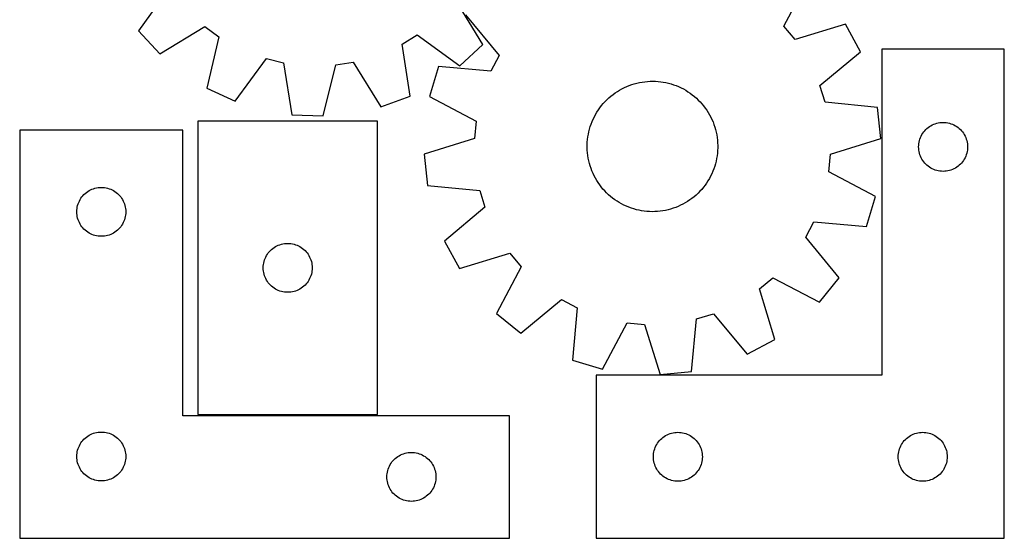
# Model space of a CAD drawing. Header units: millimetres. Extents: x 7 to 1243, y 7 to 1486.
# Tile 7 of 24: x 882 to 1243, y 7 to 197. Entities that reach past the tile are written whole.
import ezdxf

# ---------------------------------------------------------------- set-up
doc = ezdxf.new("R2010")
doc.units = ezdxf.units.MM
doc.layers.add('CUT', color=7, linetype='CONTINUOUS', true_color=0x000000)

msp = doc.modelspace()

# ---------------------------------------------------------------- linework, layer by layer
at = {"layer": 'CUT'}
for p, q in [((1162.455145, 194.925451), (1171.445931, 212.089606)), ((936.518744, 208.948375), (925.176587, 193.238573)), ((1051.747555, 188.207845), (1041.68802, 204.768285)), ((1045.447468, 199.054826), (1057.76157, 184.094703)), ((1185.092297, 195.626973), (1166.558542, 189.975217)), ((1190.580349, 185.479719), (1185.092297, 195.626973)), ((925.176587, 193.238573), (933.003554, 184.763666)), ((933.003554, 184.763666), (949.563994, 194.8232)), ((949.563994, 194.8232), (954.764113, 191.041473)), ((1166.558542, 189.975217), (1162.455145, 194.925451)), ((954.764113, 191.041473), (950.297207, 172.187053)), ((1022.078986, 188.365956), (1027.562846, 191.723034)), ((1025.035378, 169.216487), (1022.078986, 188.365956)), ((1027.562846, 191.723034), (1043.272648, 180.380877)), ((1043.272648, 180.380877), (1051.747555, 188.207845)), ((1175.705509, 173.062733), (1190.580349, 185.479719)), ((1243.461198, 186.526431), (1198.461198, 186.526431)), ((1198.461198, 186.526431), (1198.461198, 66.526431)), ((1243.461198, 6.526431), (1243.461198, 186.526431)), ((960.771588, 167.352511), (972.221823, 182.983715)), ((972.221823, 182.983715), (978.47331, 181.479854)), ((978.47331, 181.479854), (981.561701, 162.35123)), ((997.685702, 180.716232), (1004.036825, 181.719186)), ((1004.036825, 181.719186), (1014.210334, 165.228518)), ((1057.76157, 184.094703), (1054.758452, 178.409286)), ((993.088867, 161.893067), (997.685702, 180.716232)), ((1035.460216, 180.147251), (1032.165663, 169.09142)), ((1054.758452, 178.409286), (1035.460216, 180.147251)), ((1107.440897, 173.737588), (1108.386658, 173.991027)), ((1108.386658, 173.991027), (1109.341969, 174.205679)), ((1109.341969, 174.205679), (1110.305241, 174.381186)), ((1110.305241, 174.381186), (1111.274869, 174.517257)), ((1111.274869, 174.517257), (1112.249241, 174.613665)), ((1112.249241, 174.613665), (1113.226735, 174.67025)), ((1113.226735, 174.67025), (1114.205722, 174.686917)), ((1114.205722, 174.686917), (1115.184576, 174.663638)), ((1115.184576, 174.663638), (1116.161664, 174.600453)), ((1116.161664, 174.600453), (1117.135363, 174.497466)), ((1117.135363, 174.497466), (1118.104051, 174.354849)), ((1118.104051, 174.354849), (1119.066115, 174.17284)), ((1119.066115, 174.17284), (1120.019955, 173.95174)), ((1120.019955, 173.95174), (1120.963982, 173.691919)), ((950.297207, 172.187053), (960.771588, 167.352511)), ((1099.611256, 169.801465), (1100.402984, 170.37754)), ((1100.402984, 170.37754), (1101.217551, 170.920842)), ((1101.217551, 170.920842), (1102.053599, 171.430466)), ((1102.053599, 171.430466), (1102.90974, 171.905566)), ((1102.90974, 171.905566), (1103.784546, 172.345349)), ((1103.784546, 172.345349), (1104.676562, 172.749084)), ((1104.676562, 172.749084), (1105.584304, 173.116099)), ((1105.584304, 173.116099), (1106.50626, 173.445783)), ((1106.50626, 173.445783), (1107.440897, 173.737588)), ((1120.963982, 173.691919), (1121.896626, 173.393809)), ((1121.896626, 173.393809), (1122.816335, 173.057905)), ((1122.816335, 173.057905), (1123.721577, 172.684768)), ((1123.721577, 172.684768), (1124.610846, 172.275017)), ((1124.610846, 172.275017), (1125.482662, 171.829335)), ((1125.482662, 171.829335), (1126.335574, 171.348464)), ((1126.335574, 171.348464), (1127.168162, 170.833205)), ((1127.168162, 170.833205), (1127.97904, 170.284413)), ((1127.97904, 170.284413), (1128.766859, 169.703004)), ((1177.602181, 166.91901), (1175.705509, 173.062733)), ((1014.210334, 165.228518), (1025.035378, 169.216487)), ((1032.165663, 169.09142), (1049.267402, 159.982471)), ((1096.039863, 166.464874), (1096.698468, 167.189398)), ((1096.698468, 167.189398), (1097.386077, 167.886455)), ((1097.386077, 167.886455), (1098.101547, 168.554885)), ((1098.101547, 168.554885), (1098.843685, 169.193576)), ((1098.843685, 169.193576), (1099.611256, 169.801465)), ((1128.766859, 169.703004), (1129.530308, 169.089945)), ((1129.530308, 169.089945), (1130.268115, 168.446256)), ((1130.268115, 168.446256), (1130.979053, 167.773009)), ((1130.979053, 167.773009), (1131.661939, 167.071324)), ((1131.661939, 167.071324), (1132.315636, 166.342368)), ((1196.887971, 165.047991), (1177.602181, 166.91901)), ((1093.218477, 162.473951), (1093.716646, 163.316876)), ((1093.716646, 163.316876), (1094.248782, 164.13878)), ((1094.248782, 164.13878), (1094.814, 164.938295)), ((1094.814, 164.938295), (1095.411358, 165.71409)), ((1095.411358, 165.71409), (1096.039863, 166.464874)), ((1132.315636, 166.342368), (1132.939055, 165.587356)), ((1132.939055, 165.587356), (1133.53116, 164.807544)), ((1133.53116, 164.807544), (1134.090965, 164.00423)), ((1134.090965, 164.00423), (1134.617538, 163.178751)), ((1134.617538, 163.178751), (1135.110002, 162.33248)), ((1198.075084, 153.572965), (1196.887971, 165.047991)), ((947.02285, 160.030091), (947.02285, 52.030091)), ((1013.02285, 160.030091), (947.02285, 160.030091)), ((981.561701, 162.35123), (993.088867, 161.893067)), ((1013.02285, 52.030091), (1013.02285, 160.030091)), ((1049.267402, 159.982471), (1048.668597, 153.580587)), ((1091.581179, 158.920574), (1091.935773, 159.83324)), ((1091.935773, 159.83324), (1092.327299, 160.730682)), ((1092.327299, 160.730682), (1092.755104, 161.611408)), ((1092.755104, 161.611408), (1093.218477, 162.473951)), ((1135.110002, 162.33248), (1135.567539, 161.466827)), ((1135.567539, 161.466827), (1135.989386, 160.583232)), ((1135.989386, 160.583232), (1136.374841, 159.683166)), ((1136.374841, 159.683166), (1136.723263, 158.768126)), ((1218.631826, 159.219764), (1219.205385, 159.353499)), ((1219.205385, 159.353499), (1219.786462, 159.449435)), ((1219.786462, 159.449435), (1220.372569, 159.507162)), ((1220.372569, 159.507162), (1220.961198, 159.526431)), ((1220.961198, 159.526431), (1221.549826, 159.507162)), ((1221.549826, 159.507162), (1222.135933, 159.449435)), ((1222.135933, 159.449435), (1222.71701, 159.353499)), ((1222.71701, 159.353499), (1223.290569, 159.219764)), ((941.501584, 156.629214), (881.501584, 156.629214)), ((881.501584, 156.629214), (881.501584, 6.629214)), ((941.501584, 51.629214), (941.501584, 156.629214)), ((1090.542975, 155.148391), (1090.744572, 156.106543)), ((1090.744572, 156.106543), (1090.985082, 157.055674)), ((1090.985082, 157.055674), (1091.264106, 157.994205)), ((1091.264106, 157.994205), (1091.581179, 158.920574)), ((1136.723263, 158.768126), (1137.034072, 157.839636)), ((1137.034072, 157.839636), (1137.306751, 156.899242)), ((1137.306751, 156.899242), (1137.540845, 155.948508)), ((1137.540845, 155.948508), (1137.735965, 154.989017)), ((1213.477971, 155.526563), (1213.821017, 156.005284)), ((1213.821017, 156.005284), (1214.194639, 156.460544)), ((1214.194639, 156.460544), (1214.597237, 156.890392)), ((1214.597237, 156.890392), (1215.027085, 157.29299)), ((1215.027085, 157.29299), (1215.482345, 157.666611)), ((1215.482345, 157.666611), (1215.961065, 158.009658)), ((1215.961065, 158.009658), (1216.461198, 158.32066)), ((1216.461198, 158.32066), (1216.980599, 158.598286)), ((1216.980599, 158.598286), (1217.517047, 158.841347)), ((1217.517047, 158.841347), (1218.068242, 159.048803)), ((1218.068242, 159.048803), (1218.631826, 159.219764)), ((1223.290569, 159.219764), (1223.854153, 159.048803)), ((1223.854153, 159.048803), (1224.405348, 158.841347)), ((1224.405348, 158.841347), (1224.941796, 158.598286)), ((1224.941796, 158.598286), (1225.461198, 158.32066)), ((1225.461198, 158.32066), (1225.96133, 158.009658)), ((1225.96133, 158.009658), (1226.44005, 157.666611)), ((1226.44005, 157.666611), (1226.89531, 157.29299)), ((1226.89531, 157.29299), (1227.325159, 156.890392)), ((1227.325159, 156.890392), (1227.727756, 156.460544)), ((1227.727756, 156.460544), (1228.101378, 156.005284)), ((1228.101378, 156.005284), (1228.444424, 155.526563)), ((1048.668597, 153.580587), (1030.174262, 147.801142)), ((1090.131457, 151.257648), (1090.174698, 152.235823)), ((1090.174698, 152.235823), (1090.257801, 153.211419)), ((1090.257801, 153.211419), (1090.380629, 154.182815)), ((1090.380629, 154.182815), (1090.542975, 155.148391)), ((1137.735965, 154.989017), (1137.891787, 154.022366)), ((1137.891787, 154.022366), (1138.00805, 153.050163)), ((1138.00805, 153.050163), (1138.084563, 152.074027)), ((1138.084563, 152.074027), (1138.121196, 151.095583)), ((1179.580749, 147.79352), (1198.075084, 153.572965)), ((1212.038194, 151.701167), (1212.13413, 152.282244)), ((1212.13413, 152.282244), (1212.267865, 152.855803)), ((1212.267865, 152.855803), (1212.438826, 153.419387)), ((1212.438826, 153.419387), (1212.646282, 153.970582)), ((1212.646282, 153.970582), (1212.889343, 154.50703)), ((1212.889343, 154.50703), (1213.166969, 155.026431)), ((1213.166969, 155.026431), (1213.477971, 155.526563)), ((1228.444424, 155.526563), (1228.755426, 155.026431)), ((1228.755426, 155.026431), (1229.033052, 154.50703)), ((1229.033052, 154.50703), (1229.276113, 153.970582)), ((1229.276113, 153.970582), (1229.483569, 153.419387)), ((1229.483569, 153.419387), (1229.65453, 152.855803)), ((1229.65453, 152.855803), (1229.788265, 152.282244)), ((1229.788265, 152.282244), (1229.884201, 151.701167)), ((1090.12815, 150.278524), (1090.131457, 151.257648)), ((1090.164784, 149.30008), (1090.12815, 150.278524)), ((1090.241296, 148.323944), (1090.164784, 149.30008)), ((1138.074648, 149.138284), (1137.991545, 148.162688)), ((1138.117889, 150.116459), (1138.074648, 149.138284)), ((1138.121196, 151.095583), (1138.117889, 150.116459)), ((1211.961198, 150.526431), (1211.980467, 151.11506)), ((1211.980467, 149.937803), (1211.961198, 150.526431)), ((1211.980467, 151.11506), (1212.038194, 151.701167)), ((1212.038194, 149.351696), (1211.980467, 149.937803)), ((1212.13413, 148.770619), (1212.038194, 149.351696)), ((1212.267865, 148.19706), (1212.13413, 148.770619)), ((1229.788265, 148.770619), (1229.65453, 148.19706)), ((1229.884201, 149.351696), (1229.788265, 148.770619)), ((1229.884201, 151.701167), (1229.941928, 151.11506)), ((1229.941928, 149.937803), (1229.884201, 149.351696)), ((1229.941928, 151.11506), (1229.961198, 150.526431)), ((1229.961198, 150.526431), (1229.941928, 149.937803)), ((1030.174262, 147.801142), (1031.361375, 136.326116)), ((1090.357559, 147.351741), (1090.241296, 148.323944)), ((1090.513381, 146.38509), (1090.357559, 147.351741)), ((1090.708501, 145.425599), (1090.513381, 146.38509)), ((1090.942596, 144.474865), (1090.708501, 145.425599)), ((1137.504774, 145.267564), (1137.264264, 144.318433)), ((1137.706371, 146.225716), (1137.504774, 145.267564)), ((1137.868718, 147.191292), (1137.706371, 146.225716)), ((1137.991545, 148.162688), (1137.868718, 147.191292)), ((1178.981944, 141.391636), (1179.580749, 147.79352)), ((1212.438826, 147.633476), (1212.267865, 148.19706)), ((1212.646282, 147.082281), (1212.438826, 147.633476)), ((1212.889343, 146.545833), (1212.646282, 147.082281)), ((1213.166969, 146.026431), (1212.889343, 146.545833)), ((1213.477971, 145.526299), (1213.166969, 146.026431)), ((1213.821017, 145.047579), (1213.477971, 145.526299)), ((1214.194639, 144.592319), (1213.821017, 145.047579)), ((1228.101378, 145.047579), (1227.727756, 144.592319)), ((1228.444424, 145.526299), (1228.101378, 145.047579)), ((1228.755426, 146.026431), (1228.444424, 145.526299)), ((1229.033052, 146.545833), (1228.755426, 146.026431)), ((1229.276113, 147.082281), (1229.033052, 146.545833)), ((1229.483569, 147.633476), (1229.276113, 147.082281)), ((1229.65453, 148.19706), (1229.483569, 147.633476)), ((1091.215274, 143.53447), (1090.942596, 144.474865)), ((1091.526083, 142.605981), (1091.215274, 143.53447)), ((1091.874505, 141.690941), (1091.526083, 142.605981)), ((1092.259961, 140.790875), (1091.874505, 141.690941)), ((1136.313573, 141.540867), (1135.922047, 140.643425)), ((1136.668167, 142.453533), (1136.313573, 141.540867)), ((1136.98524, 143.379902), (1136.668167, 142.453533)), ((1137.264264, 144.318433), (1136.98524, 143.379902)), ((1196.083683, 132.282687), (1178.981944, 141.391636)), ((1214.597237, 144.16247), (1214.194639, 144.592319)), ((1215.027085, 143.759873), (1214.597237, 144.16247)), ((1215.482345, 143.386251), (1215.027085, 143.759873)), ((1215.961065, 143.043205), (1215.482345, 143.386251)), ((1216.461198, 142.732203), (1215.961065, 143.043205)), ((1216.980599, 142.454577), (1216.461198, 142.732203)), ((1217.517047, 142.211516), (1216.980599, 142.454577)), ((1218.068242, 142.00406), (1217.517047, 142.211516)), ((1218.631826, 141.833099), (1218.068242, 142.00406)), ((1219.205385, 141.699364), (1218.631826, 141.833099)), ((1219.786462, 141.603428), (1219.205385, 141.699364)), ((1220.372569, 141.545701), (1219.786462, 141.603428)), ((1220.961198, 141.526431), (1220.372569, 141.545701)), ((1221.549826, 141.545701), (1220.961198, 141.526431)), ((1222.135933, 141.603428), (1221.549826, 141.545701)), ((1222.71701, 141.699364), (1222.135933, 141.603428)), ((1223.290569, 141.833099), (1222.71701, 141.699364)), ((1223.854153, 142.00406), (1223.290569, 141.833099)), ((1224.405348, 142.211516), (1223.854153, 142.00406)), ((1224.941796, 142.454577), (1224.405348, 142.211516)), ((1225.461198, 142.732203), (1224.941796, 142.454577)), ((1225.96133, 143.043205), (1225.461198, 142.732203)), ((1226.44005, 143.386251), (1225.96133, 143.043205)), ((1226.89531, 143.759873), (1226.44005, 143.386251)), ((1227.325159, 144.16247), (1226.89531, 143.759873)), ((1227.727756, 144.592319), (1227.325159, 144.16247)), ((1092.681808, 139.90728), (1092.259961, 140.790875)), ((1093.139344, 139.041627), (1092.681808, 139.90728)), ((1093.631809, 138.195356), (1093.139344, 139.041627)), ((1094.158381, 137.369877), (1093.631809, 138.195356)), ((1134.5327, 138.057231), (1134.000564, 137.235327)), ((1135.030869, 138.900156), (1134.5327, 138.057231)), ((1135.494242, 139.762699), (1135.030869, 138.900156)), ((1135.922047, 140.643425), (1135.494242, 139.762699)), ((906.022732, 133.769394), (906.501452, 134.11244)), ((906.501452, 134.11244), (907.001584, 134.423442)), ((907.001584, 134.423442), (907.520986, 134.701069)), ((907.520986, 134.701069), (908.057434, 134.94413)), ((908.057434, 134.94413), (908.608629, 135.151585)), ((908.608629, 135.151585), (909.172213, 135.322546)), ((909.172213, 135.322546), (909.745771, 135.456281)), ((909.745771, 135.456281), (910.326849, 135.552218)), ((910.326849, 135.552218), (910.912956, 135.609944)), ((910.912956, 135.609944), (911.501584, 135.629214)), ((911.501584, 135.629214), (912.090213, 135.609944)), ((912.090213, 135.609944), (912.67632, 135.552218)), ((912.67632, 135.552218), (913.257397, 135.456281)), ((913.257397, 135.456281), (913.830956, 135.322546)), ((913.830956, 135.322546), (914.39454, 135.151585)), ((914.39454, 135.151585), (914.945735, 134.94413)), ((914.945735, 134.94413), (915.482183, 134.701069)), ((915.482183, 134.701069), (916.001584, 134.423442)), ((916.001584, 134.423442), (916.501716, 134.11244)), ((916.501716, 134.11244), (916.980437, 133.769394)), ((1031.361375, 136.326116), (1050.647165, 134.455097)), ((1050.647165, 134.455097), (1052.543837, 128.311374)), ((1094.718186, 136.566563), (1094.158381, 137.369877)), ((1095.310291, 135.78675), (1094.718186, 136.566563)), ((1095.933711, 135.031738), (1095.310291, 135.78675)), ((1096.587407, 134.302783), (1095.933711, 135.031738)), ((1097.270293, 133.601098), (1096.587407, 134.302783)), ((1131.550878, 134.184709), (1130.863269, 133.487652)), ((1132.209483, 134.909232), (1131.550878, 134.184709)), ((1132.837988, 135.660017), (1132.209483, 134.909232)), ((1133.435347, 136.435812), (1132.837988, 135.660017)), ((1134.000564, 137.235327), (1133.435347, 136.435812)), ((903.186669, 130.073365), (903.42973, 130.609812)), ((903.42973, 130.609812), (903.707356, 131.129214)), ((903.707356, 131.129214), (904.018358, 131.629346)), ((904.018358, 131.629346), (904.361404, 132.108067)), ((904.361404, 132.108067), (904.735026, 132.563326)), ((904.735026, 132.563326), (905.137623, 132.993175)), ((905.137623, 132.993175), (905.567472, 133.395772)), ((905.567472, 133.395772), (906.022732, 133.769394)), ((916.980437, 133.769394), (917.435697, 133.395772)), ((917.435697, 133.395772), (917.865545, 132.993175)), ((917.865545, 132.993175), (918.268143, 132.563326)), ((918.268143, 132.563326), (918.641764, 132.108067)), ((918.641764, 132.108067), (918.984811, 131.629346)), ((918.984811, 131.629346), (919.295813, 131.129214)), ((919.295813, 131.129214), (919.573439, 130.609812)), ((919.573439, 130.609812), (919.8165, 130.073365)), ((1097.981231, 132.927851), (1097.270293, 133.601098)), ((1098.719039, 132.284162), (1097.981231, 132.927851)), ((1099.482487, 131.671102), (1098.719039, 132.284162)), ((1100.270306, 131.089694), (1099.482487, 131.671102)), ((1101.081184, 130.540902), (1100.270306, 131.089694)), ((1101.913772, 130.025643), (1101.081184, 130.540902)), ((1127.031796, 130.453265), (1126.195747, 129.943641)), ((1127.846362, 130.996567), (1127.031796, 130.453265)), ((1128.63809, 131.572642), (1127.846362, 130.996567)), ((1129.405662, 132.180531), (1128.63809, 131.572642)), ((1130.1478, 132.819222), (1129.405662, 132.180531)), ((1130.863269, 133.487652), (1130.1478, 132.819222)), ((1192.78913, 121.226856), (1196.083683, 132.282687)), ((902.501584, 126.629214), (902.520854, 127.217842)), ((902.520854, 127.217842), (902.578581, 127.80395)), ((902.578581, 127.80395), (902.674517, 128.385027)), ((902.674517, 128.385027), (902.808252, 128.958585)), ((902.808252, 128.958585), (902.979213, 129.522169)), ((902.979213, 129.522169), (903.186669, 130.073365)), ((919.8165, 130.073365), (920.023956, 129.522169)), ((920.023956, 129.522169), (920.194917, 128.958585)), ((920.194917, 128.958585), (920.328652, 128.385027)), ((920.328652, 128.385027), (920.424588, 127.80395)), ((920.424588, 127.80395), (920.482315, 127.217842)), ((920.482315, 127.217842), (920.501584, 126.629214)), ((1052.543837, 128.311374), (1037.668997, 115.894388)), ((1102.766684, 129.544772), (1101.913772, 130.025643)), ((1103.6385, 129.09909), (1102.766684, 129.544772)), ((1104.527769, 128.689339), (1103.6385, 129.09909)), ((1105.433011, 128.316202), (1104.527769, 128.689339)), ((1106.35272, 127.980298), (1105.433011, 128.316202)), ((1107.285364, 127.682188), (1106.35272, 127.980298)), ((1108.229392, 127.422367), (1107.285364, 127.682188)), ((1109.183231, 127.201267), (1108.229392, 127.422367)), ((1110.145296, 127.019258), (1109.183231, 127.201267)), ((1111.113983, 126.876641), (1110.145296, 127.019258)), ((1112.087682, 126.773654), (1111.113983, 126.876641)), ((1113.064771, 126.710469), (1112.087682, 126.773654)), ((1114.043624, 126.68719), (1113.064771, 126.710469)), ((1115.022612, 126.703857), (1114.043624, 126.68719)), ((1116.000105, 126.760442), (1115.022612, 126.703857)), ((1116.974477, 126.85685), (1116.000105, 126.760442)), ((1117.944106, 126.992921), (1116.974477, 126.85685)), ((1118.907377, 127.168428), (1117.944106, 126.992921)), ((1119.862689, 127.38308), (1118.907377, 127.168428)), ((1120.80845, 127.636519), (1119.862689, 127.38308)), ((1121.743086, 127.928324), (1120.80845, 127.636519)), ((1122.665042, 128.258008), (1121.743086, 127.928324)), ((1123.572784, 128.625023), (1122.665042, 128.258008)), ((1124.464801, 129.028758), (1123.572784, 128.625023)), ((1125.339607, 129.468541), (1124.464801, 129.028758)), ((1126.195747, 129.943641), (1125.339607, 129.468541)), ((902.520854, 126.040586), (902.501584, 126.629214)), ((902.578581, 125.454478), (902.520854, 126.040586)), ((902.674517, 124.873401), (902.578581, 125.454478)), ((902.808252, 124.299842), (902.674517, 124.873401)), ((902.979213, 123.736259), (902.808252, 124.299842)), ((903.186669, 123.185063), (902.979213, 123.736259)), ((903.42973, 122.648616), (903.186669, 123.185063)), ((919.8165, 123.185063), (919.573439, 122.648616)), ((920.023956, 123.736259), (919.8165, 123.185063)), ((920.194917, 124.299842), (920.023956, 123.736259)), ((920.328652, 124.873401), (920.194917, 124.299842)), ((920.424588, 125.454478), (920.328652, 124.873401)), ((920.482315, 126.040586), (920.424588, 125.454478)), ((920.501584, 126.629214), (920.482315, 126.040586)), ((903.707356, 122.129214), (903.42973, 122.648616)), ((904.018358, 121.629082), (903.707356, 122.129214)), ((904.361404, 121.150361), (904.018358, 121.629082)), ((904.735026, 120.695102), (904.361404, 121.150361)), ((905.137623, 120.265253), (904.735026, 120.695102)), ((905.567472, 119.862656), (905.137623, 120.265253)), ((906.022732, 119.489034), (905.567472, 119.862656)), ((906.501452, 119.145987), (906.022732, 119.489034)), ((916.980437, 119.489034), (916.501716, 119.145987)), ((917.435697, 119.862656), (916.980437, 119.489034)), ((917.865545, 120.265253), (917.435697, 119.862656)), ((918.268143, 120.695102), (917.865545, 120.265253)), ((918.641764, 121.150361), (918.268143, 120.695102)), ((918.984811, 121.629082), (918.641764, 121.150361)), ((919.295813, 122.129214), (918.984811, 121.629082)), ((919.573439, 122.648616), (919.295813, 122.129214)), ((1170.487776, 117.279404), (1173.490895, 122.964821)), ((1173.490895, 122.964821), (1192.78913, 121.226856)), ((907.001584, 118.834985), (906.501452, 119.145987)), ((907.520986, 118.557359), (907.001584, 118.834985)), ((908.057434, 118.314298), (907.520986, 118.557359)), ((908.608629, 118.106843), (908.057434, 118.314298)), ((909.172213, 117.935881), (908.608629, 118.106843)), ((909.745771, 117.802146), (909.172213, 117.935881)), ((910.326849, 117.70621), (909.745771, 117.802146)), ((910.912956, 117.648484), (910.326849, 117.70621)), ((911.501584, 117.629214), (910.912956, 117.648484)), ((912.090213, 117.648484), (911.501584, 117.629214)), ((912.67632, 117.70621), (912.090213, 117.648484)), ((913.257397, 117.802146), (912.67632, 117.70621)), ((913.830956, 117.935881), (913.257397, 117.802146)), ((914.39454, 118.106843), (913.830956, 117.935881)), ((914.945735, 118.314298), (914.39454, 118.106843)), ((915.482183, 118.557359), (914.945735, 118.314298)), ((916.001584, 118.834985), (915.482183, 118.557359)), ((916.501716, 119.145987), (916.001584, 118.834985)), ((1037.668997, 115.894388), (1043.157049, 105.747134)), ((1182.801879, 102.319281), (1170.487776, 117.279404)), ((973.256291, 111.964203), (973.658889, 112.394052)), ((973.658889, 112.394052), (974.088737, 112.796649)), ((974.088737, 112.796649), (974.543997, 113.170271)), ((974.543997, 113.170271), (975.022718, 113.513317)), ((975.022718, 113.513317), (975.52285, 113.824319)), ((975.52285, 113.824319), (976.042252, 114.101945)), ((976.042252, 114.101945), (976.578699, 114.345006)), ((976.578699, 114.345006), (977.129895, 114.552462)), ((977.129895, 114.552462), (977.693478, 114.723423)), ((977.693478, 114.723423), (978.267037, 114.857158)), ((978.267037, 114.857158), (978.848114, 114.953094)), ((978.848114, 114.953094), (979.434222, 115.010821)), ((979.434222, 115.010821), (980.02285, 115.030091)), ((980.02285, 115.030091), (980.611478, 115.010821)), ((980.611478, 115.010821), (981.197585, 114.953094)), ((981.197585, 114.953094), (981.778663, 114.857158)), ((981.778663, 114.857158), (982.352221, 114.723423)), ((982.352221, 114.723423), (982.915805, 114.552462)), ((982.915805, 114.552462), (983.467001, 114.345006)), ((983.467001, 114.345006), (984.003448, 114.101945)), ((984.003448, 114.101945), (984.52285, 113.824319)), ((984.52285, 113.824319), (985.022982, 113.513317)), ((985.022982, 113.513317), (985.501703, 113.170271)), ((985.501703, 113.170271), (985.956962, 112.796649)), ((985.956962, 112.796649), (986.386811, 112.394052)), ((986.386811, 112.394052), (986.789408, 111.964203)), ((971.329517, 108.359462), (971.500479, 108.923046)), ((971.500479, 108.923046), (971.707934, 109.474242)), ((971.707934, 109.474242), (971.950995, 110.010689)), ((971.950995, 110.010689), (972.228621, 110.530091)), ((972.228621, 110.530091), (972.539623, 111.030223)), ((972.539623, 111.030223), (972.88267, 111.508943)), ((972.88267, 111.508943), (973.256291, 111.964203)), ((986.789408, 111.964203), (987.16303, 111.508943)), ((987.16303, 111.508943), (987.506076, 111.030223)), ((987.506076, 111.030223), (987.817078, 110.530091)), ((987.817078, 110.530091), (988.094704, 110.010689)), ((988.094704, 110.010689), (988.337766, 109.474242)), ((988.337766, 109.474242), (988.545221, 108.923046)), ((988.545221, 108.923046), (988.716182, 108.359462)), ((1043.157049, 105.747134), (1061.690804, 111.39889)), ((1061.690804, 111.39889), (1065.794201, 106.448656)), ((971.02285, 106.030091), (971.042119, 106.618719)), ((971.042119, 105.441462), (971.02285, 106.030091)), ((971.042119, 106.618719), (971.099846, 107.204826)), ((971.099846, 104.855355), (971.042119, 105.441462)), ((971.099846, 107.204826), (971.195782, 107.785904)), ((971.195782, 107.785904), (971.329517, 108.359462)), ((988.716182, 108.359462), (988.849917, 107.785904)), ((988.849917, 107.785904), (988.945854, 107.204826)), ((988.945854, 107.204826), (989.00358, 106.618719)), ((989.00358, 105.441462), (988.945854, 104.855355)), ((989.00358, 106.618719), (989.02285, 106.030091)), ((989.02285, 106.030091), (989.00358, 105.441462)), ((1065.794201, 106.448656), (1056.803416, 89.284501)), ((971.195782, 104.274278), (971.099846, 104.855355)), ((971.329517, 103.700719), (971.195782, 104.274278)), ((971.500479, 103.137135), (971.329517, 103.700719)), ((971.707934, 102.58594), (971.500479, 103.137135)), ((971.950995, 102.049492), (971.707934, 102.58594)), ((972.228621, 101.530091), (971.950995, 102.049492)), ((972.539623, 101.029959), (972.228621, 101.530091)), ((987.817078, 101.530091), (987.506076, 101.029959)), ((988.094704, 102.049492), (987.817078, 101.530091)), ((988.337766, 102.58594), (988.094704, 102.049492)), ((988.545221, 103.137135), (988.337766, 102.58594)), ((988.716182, 103.700719), (988.545221, 103.137135)), ((988.849917, 104.274278), (988.716182, 103.700719)), ((988.945854, 104.855355), (988.849917, 104.274278)), ((1153.412836, 98.253184), (1158.363071, 102.356581)), ((1158.363071, 102.356581), (1175.527225, 93.365796)), ((1175.527225, 93.365796), (1182.801879, 102.319281)), ((972.88267, 100.551238), (972.539623, 101.029959)), ((973.256291, 100.095978), (972.88267, 100.551238)), ((973.658889, 99.66613), (973.256291, 100.095978)), ((974.088737, 99.263532), (973.658889, 99.66613)), ((974.543997, 98.889911), (974.088737, 99.263532)), ((975.022718, 98.546864), (974.543997, 98.889911)), ((975.52285, 98.235862), (975.022718, 98.546864)), ((976.042252, 97.958236), (975.52285, 98.235862)), ((976.578699, 97.715175), (976.042252, 97.958236)), ((984.003448, 97.958236), (983.467001, 97.715175)), ((984.52285, 98.235862), (984.003448, 97.958236)), ((985.022982, 98.546864), (984.52285, 98.235862)), ((985.501703, 98.889911), (985.022982, 98.546864)), ((985.956962, 99.263532), (985.501703, 98.889911)), ((986.386811, 99.66613), (985.956962, 99.263532)), ((986.789408, 100.095978), (986.386811, 99.66613)), ((987.16303, 100.551238), (986.789408, 100.095978)), ((987.506076, 101.029959), (987.16303, 100.551238)), ((1159.064592, 79.719429), (1153.412836, 98.253184)), ((977.129895, 97.507719), (976.578699, 97.715175)), ((977.693478, 97.336758), (977.129895, 97.507719)), ((978.267037, 97.203023), (977.693478, 97.336758)), ((978.848114, 97.107087), (978.267037, 97.203023)), ((979.434222, 97.04936), (978.848114, 97.107087)), ((980.02285, 97.030091), (979.434222, 97.04936)), ((980.611478, 97.04936), (980.02285, 97.030091)), ((981.197585, 97.107087), (980.611478, 97.04936)), ((981.778663, 97.203023), (981.197585, 97.107087)), ((982.352221, 97.336758), (981.778663, 97.203023)), ((982.915805, 97.507719), (982.352221, 97.336758)), ((983.467001, 97.715175), (982.915805, 97.507719)), ((1065.7569, 82.009848), (1080.717024, 94.323951)), ((1080.717024, 94.323951), (1086.402441, 91.320832)), ((1086.402441, 91.320832), (1084.664476, 72.022597)), ((1056.803416, 89.284501), (1065.7569, 82.009848)), ((1128.485611, 67.923756), (1130.35663, 87.209546)), ((1130.35663, 87.209546), (1136.500352, 89.106217)), ((1136.500352, 89.106217), (1148.917339, 74.231377)), ((1095.720307, 68.728044), (1104.829255, 85.829782)), ((1104.829255, 85.829782), (1111.23114, 85.230978)), ((1111.23114, 85.230978), (1117.010584, 66.736642)), ((1148.917339, 74.231377), (1159.064592, 79.719429)), ((1084.664476, 72.022597), (1095.720307, 68.728044)), ((1198.461198, 66.526431), (1093.461198, 66.526431)), ((1093.461198, 66.526431), (1093.461198, 6.526431)), ((1117.010584, 66.736642), (1128.485611, 67.923756)), ((1061.501584, 51.629214), (941.501584, 51.629214)), ((947.02285, 52.030091), (1013.02285, 52.030091)), ((1061.501584, 6.629214), (1061.501584, 51.629214)), ((905.567472, 43.395772), (906.022732, 43.769394)), ((906.022732, 43.769394), (906.501452, 44.11244)), ((906.501452, 44.11244), (907.001584, 44.423442)), ((907.001584, 44.423442), (907.520986, 44.701069)), ((907.520986, 44.701069), (908.057434, 44.94413)), ((908.057434, 44.94413), (908.608629, 45.151585)), ((908.608629, 45.151585), (909.172213, 45.322546)), ((909.172213, 45.322546), (909.745771, 45.456281)), ((909.745771, 45.456281), (910.326849, 45.552218)), ((910.326849, 45.552218), (910.912956, 45.609944)), ((910.912956, 45.609944), (911.501584, 45.629214)), ((911.501584, 45.629214), (912.090213, 45.609944)), ((912.090213, 45.609944), (912.67632, 45.552218)), ((912.67632, 45.552218), (913.257397, 45.456281)), ((913.257397, 45.456281), (913.830956, 45.322546)), ((913.830956, 45.322546), (914.39454, 45.151585)), ((914.39454, 45.151585), (914.945735, 44.94413)), ((914.945735, 44.94413), (915.482183, 44.701069)), ((915.482183, 44.701069), (916.001584, 44.423442)), ((916.001584, 44.423442), (916.501716, 44.11244)), ((916.501716, 44.11244), (916.980437, 43.769394)), ((916.980437, 43.769394), (917.435697, 43.395772)), ((1117.527085, 43.29299), (1117.982345, 43.666611)), ((1117.982345, 43.666611), (1118.461065, 44.009658)), ((1118.461065, 44.009658), (1118.961198, 44.32066)), ((1118.961198, 44.32066), (1119.480599, 44.598286)), ((1119.480599, 44.598286), (1120.017047, 44.841347)), ((1120.017047, 44.841347), (1120.568242, 45.048803)), ((1120.568242, 45.048803), (1121.131826, 45.219764)), ((1121.131826, 45.219764), (1121.705385, 45.353499)), ((1121.705385, 45.353499), (1122.286462, 45.449435)), ((1122.286462, 45.449435), (1122.872569, 45.507162)), ((1122.872569, 45.507162), (1123.461198, 45.526431)), ((1123.461198, 45.526431), (1124.049826, 45.507162)), ((1124.049826, 45.507162), (1124.635933, 45.449435)), ((1124.635933, 45.449435), (1125.21701, 45.353499)), ((1125.21701, 45.353499), (1125.790569, 45.219764)), ((1125.790569, 45.219764), (1126.354153, 45.048803)), ((1126.354153, 45.048803), (1126.905348, 44.841347)), ((1126.905348, 44.841347), (1127.441796, 44.598286)), ((1127.441796, 44.598286), (1127.961198, 44.32066)), ((1127.961198, 44.32066), (1128.46133, 44.009658)), ((1128.46133, 44.009658), (1128.94005, 43.666611)), ((1128.94005, 43.666611), (1129.39531, 43.29299)), ((1207.527085, 43.29299), (1207.982345, 43.666611)), ((1207.982345, 43.666611), (1208.461065, 44.009658)), ((1208.461065, 44.009658), (1208.961198, 44.32066)), ((1208.961198, 44.32066), (1209.480599, 44.598286)), ((1209.480599, 44.598286), (1210.017047, 44.841347)), ((1210.017047, 44.841347), (1210.568242, 45.048803)), ((1210.568242, 45.048803), (1211.131826, 45.219764)), ((1211.131826, 45.219764), (1211.705385, 45.353499)), ((1211.705385, 45.353499), (1212.286462, 45.449435)), ((1212.286462, 45.449435), (1212.872569, 45.507162)), ((1212.872569, 45.507162), (1213.461198, 45.526431)), ((1213.461198, 45.526431), (1214.049826, 45.507162)), ((1214.049826, 45.507162), (1214.635933, 45.449435)), ((1214.635933, 45.449435), (1215.21701, 45.353499)), ((1215.21701, 45.353499), (1215.790569, 45.219764)), ((1215.790569, 45.219764), (1216.354153, 45.048803)), ((1216.354153, 45.048803), (1216.905348, 44.841347)), ((1216.905348, 44.841347), (1217.441796, 44.598286)), ((1217.441796, 44.598286), (1217.961198, 44.32066)), ((1217.961198, 44.32066), (1218.46133, 44.009658)), ((1218.46133, 44.009658), (1218.94005, 43.666611)), ((1218.94005, 43.666611), (1219.39531, 43.29299)), ((902.979213, 39.522169), (903.186669, 40.073365)), ((903.186669, 40.073365), (903.42973, 40.609812)), ((903.42973, 40.609812), (903.707356, 41.129214)), ((903.707356, 41.129214), (904.018358, 41.629346)), ((904.018358, 41.629346), (904.361404, 42.108067)), ((904.361404, 42.108067), (904.735026, 42.563326)), ((904.735026, 42.563326), (905.137623, 42.993175)), ((905.137623, 42.993175), (905.567472, 43.395772)), ((917.435697, 43.395772), (917.865545, 42.993175)), ((917.865545, 42.993175), (918.268143, 42.563326)), ((918.268143, 42.563326), (918.641764, 42.108067)), ((918.641764, 42.108067), (918.984811, 41.629346)), ((918.984811, 41.629346), (919.295813, 41.129214)), ((919.295813, 41.129214), (919.573439, 40.609812)), ((919.573439, 40.609812), (919.8165, 40.073365)), ((919.8165, 40.073365), (920.023956, 39.522169)), ((1114.938826, 39.419387), (1115.146282, 39.970582)), ((1115.146282, 39.970582), (1115.389343, 40.50703)), ((1115.389343, 40.50703), (1115.666969, 41.026431)), ((1115.666969, 41.026431), (1115.977971, 41.526563)), ((1115.977971, 41.526563), (1116.321017, 42.005284)), ((1116.321017, 42.005284), (1116.694639, 42.460544)), ((1116.694639, 42.460544), (1117.097237, 42.890392)), ((1117.097237, 42.890392), (1117.527085, 43.29299)), ((1129.39531, 43.29299), (1129.825159, 42.890392)), ((1129.825159, 42.890392), (1130.227756, 42.460544)), ((1130.227756, 42.460544), (1130.601378, 42.005284)), ((1130.601378, 42.005284), (1130.944424, 41.526563)), ((1130.944424, 41.526563), (1131.255426, 41.026431)), ((1131.255426, 41.026431), (1131.533052, 40.50703)), ((1131.533052, 40.50703), (1131.776113, 39.970582)), ((1131.776113, 39.970582), (1131.983569, 39.419387)), ((1204.938826, 39.419387), (1205.146282, 39.970582)), ((1205.146282, 39.970582), (1205.389343, 40.50703)), ((1205.389343, 40.50703), (1205.666969, 41.026431)), ((1205.666969, 41.026431), (1205.977971, 41.526563)), ((1205.977971, 41.526563), (1206.321017, 42.005284)), ((1206.321017, 42.005284), (1206.694639, 42.460544)), ((1206.694639, 42.460544), (1207.097237, 42.890392)), ((1207.097237, 42.890392), (1207.527085, 43.29299)), ((1219.39531, 43.29299), (1219.825159, 42.890392)), ((1219.825159, 42.890392), (1220.227756, 42.460544)), ((1220.227756, 42.460544), (1220.601378, 42.005284)), ((1220.601378, 42.005284), (1220.944424, 41.526563)), ((1220.944424, 41.526563), (1221.255426, 41.026431)), ((1221.255426, 41.026431), (1221.533052, 40.50703)), ((1221.533052, 40.50703), (1221.776113, 39.970582)), ((1221.776113, 39.970582), (1221.983569, 39.419387)), ((902.501584, 36.629214), (902.520854, 37.217842)), ((902.520854, 36.040586), (902.501584, 36.629214)), ((902.520854, 37.217842), (902.578581, 37.80395)), ((902.578581, 37.80395), (902.674517, 38.385027)), ((902.674517, 38.385027), (902.808252, 38.958585)), ((902.808252, 38.958585), (902.979213, 39.522169)), ((920.023956, 39.522169), (920.194917, 38.958585)), ((920.194917, 38.958585), (920.328652, 38.385027)), ((920.328652, 38.385027), (920.424588, 37.80395)), ((920.424588, 37.80395), (920.482315, 37.217842)), ((920.482315, 37.217842), (920.501584, 36.629214)), ((920.501584, 36.629214), (920.482315, 36.040586)), ((1019.567472, 35.895772), (1020.022732, 36.269394)), ((1020.022732, 36.269394), (1020.501452, 36.61244)), ((1020.501452, 36.61244), (1021.001584, 36.923442)), ((1021.001584, 36.923442), (1021.520986, 37.201069)), ((1021.520986, 37.201069), (1022.057434, 37.44413)), ((1022.057434, 37.44413), (1022.608629, 37.651585)), ((1022.608629, 37.651585), (1023.172213, 37.822546)), ((1023.172213, 37.822546), (1023.745771, 37.956281)), ((1023.745771, 37.956281), (1024.326849, 38.052218)), ((1024.326849, 38.052218), (1024.912956, 38.109944)), ((1024.912956, 38.109944), (1025.501584, 38.129214)), ((1025.501584, 38.129214), (1026.090213, 38.109944)), ((1026.090213, 38.109944), (1026.67632, 38.052218)), ((1026.67632, 38.052218), (1027.257397, 37.956281)), ((1027.257397, 37.956281), (1027.830956, 37.822546)), ((1027.830956, 37.822546), (1028.39454, 37.651585)), ((1028.39454, 37.651585), (1028.945735, 37.44413)), ((1028.945735, 37.44413), (1029.482183, 37.201069)), ((1029.482183, 37.201069), (1030.001584, 36.923442)), ((1030.001584, 36.923442), (1030.501716, 36.61244)), ((1030.501716, 36.61244), (1030.980437, 36.269394)), ((1030.980437, 36.269394), (1031.435697, 35.895772)), ((1114.461198, 36.526431), (1114.480467, 37.11506)), ((1114.480467, 35.937803), (1114.461198, 36.526431)), ((1114.480467, 37.11506), (1114.538194, 37.701167)), ((1114.538194, 37.701167), (1114.63413, 38.282244)), ((1114.63413, 38.282244), (1114.767865, 38.855803)), ((1114.767865, 38.855803), (1114.938826, 39.419387)), ((1131.983569, 39.419387), (1132.15453, 38.855803)), ((1132.15453, 38.855803), (1132.288265, 38.282244)), ((1132.288265, 38.282244), (1132.384201, 37.701167)), ((1132.384201, 37.701167), (1132.441928, 37.11506)), ((1132.441928, 37.11506), (1132.461198, 36.526431)), ((1132.461198, 36.526431), (1132.441928, 35.937803)), ((1204.461198, 36.526431), (1204.480467, 37.11506)), ((1204.480467, 35.937803), (1204.461198, 36.526431)), ((1204.480467, 37.11506), (1204.538194, 37.701167)), ((1204.538194, 37.701167), (1204.63413, 38.282244)), ((1204.63413, 38.282244), (1204.767865, 38.855803)), ((1204.767865, 38.855803), (1204.938826, 39.419387)), ((1221.983569, 39.419387), (1222.15453, 38.855803)), ((1222.15453, 38.855803), (1222.288265, 38.282244)), ((1222.288265, 38.282244), (1222.384201, 37.701167)), ((1222.384201, 37.701167), (1222.441928, 37.11506)), ((1222.441928, 37.11506), (1222.461198, 36.526431)), ((1222.461198, 36.526431), (1222.441928, 35.937803)), ((902.578581, 35.454478), (902.520854, 36.040586)), ((902.674517, 34.873401), (902.578581, 35.454478)), ((902.808252, 34.299842), (902.674517, 34.873401)), ((902.979213, 33.736259), (902.808252, 34.299842)), ((903.186669, 33.185063), (902.979213, 33.736259)), ((903.42973, 32.648616), (903.186669, 33.185063)), ((903.707356, 32.129214), (903.42973, 32.648616)), ((919.573439, 32.648616), (919.295813, 32.129214)), ((919.8165, 33.185063), (919.573439, 32.648616)), ((920.023956, 33.736259), (919.8165, 33.185063)), ((920.194917, 34.299842), (920.023956, 33.736259)), ((920.328652, 34.873401), (920.194917, 34.299842)), ((920.424588, 35.454478), (920.328652, 34.873401)), ((920.482315, 36.040586), (920.424588, 35.454478)), ((1017.186669, 32.573365), (1017.42973, 33.109812)), ((1017.42973, 33.109812), (1017.707356, 33.629214)), ((1017.707356, 33.629214), (1018.018358, 34.129346)), ((1018.018358, 34.129346), (1018.361404, 34.608067)), ((1018.361404, 34.608067), (1018.735026, 35.063326)), ((1018.735026, 35.063326), (1019.137623, 35.493175)), ((1019.137623, 35.493175), (1019.567472, 35.895772)), ((1031.435697, 35.895772), (1031.865545, 35.493175)), ((1031.865545, 35.493175), (1032.268143, 35.063326)), ((1032.268143, 35.063326), (1032.641764, 34.608067)), ((1032.641764, 34.608067), (1032.984811, 34.129346)), ((1032.984811, 34.129346), (1033.295813, 33.629214)), ((1033.295813, 33.629214), (1033.573439, 33.109812)), ((1033.573439, 33.109812), (1033.8165, 32.573365)), ((1114.538194, 35.351696), (1114.480467, 35.937803)), ((1114.63413, 34.770619), (1114.538194, 35.351696)), ((1114.767865, 34.19706), (1114.63413, 34.770619)), ((1114.938826, 33.633476), (1114.767865, 34.19706)), ((1115.146282, 33.082281), (1114.938826, 33.633476)), ((1115.389343, 32.545833), (1115.146282, 33.082281)), ((1131.776113, 33.082281), (1131.533052, 32.545833)), ((1131.983569, 33.633476), (1131.776113, 33.082281)), ((1132.15453, 34.19706), (1131.983569, 33.633476)), ((1132.288265, 34.770619), (1132.15453, 34.19706)), ((1132.384201, 35.351696), (1132.288265, 34.770619)), ((1132.441928, 35.937803), (1132.384201, 35.351696)), ((1204.538194, 35.351696), (1204.480467, 35.937803)), ((1204.63413, 34.770619), (1204.538194, 35.351696)), ((1204.767865, 34.19706), (1204.63413, 34.770619)), ((1204.938826, 33.633476), (1204.767865, 34.19706)), ((1205.146282, 33.082281), (1204.938826, 33.633476)), ((1205.389343, 32.545833), (1205.146282, 33.082281)), ((1221.776113, 33.082281), (1221.533052, 32.545833)), ((1221.983569, 33.633476), (1221.776113, 33.082281)), ((1222.15453, 34.19706), (1221.983569, 33.633476)), ((1222.288265, 34.770619), (1222.15453, 34.19706)), ((1222.384201, 35.351696), (1222.288265, 34.770619)), ((1222.441928, 35.937803), (1222.384201, 35.351696)), ((904.018358, 31.629082), (903.707356, 32.129214)), ((904.361404, 31.150361), (904.018358, 31.629082)), ((904.735026, 30.695102), (904.361404, 31.150361)), ((905.137623, 30.265253), (904.735026, 30.695102)), ((905.567472, 29.862656), (905.137623, 30.265253)), ((906.022732, 29.489034), (905.567472, 29.862656)), ((906.501452, 29.145987), (906.022732, 29.489034)), ((907.001584, 28.834985), (906.501452, 29.145987)), ((916.501716, 29.145987), (916.001584, 28.834985)), ((916.980437, 29.489034), (916.501716, 29.145987)), ((917.435697, 29.862656), (916.980437, 29.489034)), ((917.865545, 30.265253), (917.435697, 29.862656)), ((918.268143, 30.695102), (917.865545, 30.265253)), ((918.641764, 31.150361), (918.268143, 30.695102)), ((918.984811, 31.629082), (918.641764, 31.150361)), ((919.295813, 32.129214), (918.984811, 31.629082)), ((1016.501584, 29.129214), (1016.520854, 29.717842)), ((1016.520854, 28.540586), (1016.501584, 29.129214)), ((1016.520854, 29.717842), (1016.578581, 30.30395)), ((1016.578581, 30.30395), (1016.674517, 30.885027)), ((1016.674517, 30.885027), (1016.808252, 31.458585)), ((1016.808252, 31.458585), (1016.979213, 32.022169)), ((1016.979213, 32.022169), (1017.186669, 32.573365)), ((1033.8165, 32.573365), (1034.023956, 32.022169)), ((1034.023956, 32.022169), (1034.194917, 31.458585)), ((1034.194917, 31.458585), (1034.328652, 30.885027)), ((1034.328652, 30.885027), (1034.424588, 30.30395)), ((1034.424588, 30.30395), (1034.482315, 29.717842)), ((1034.482315, 29.717842), (1034.501584, 29.129214)), ((1034.501584, 29.129214), (1034.482315, 28.540586)), ((1115.666969, 32.026431), (1115.389343, 32.545833)), ((1115.977971, 31.526299), (1115.666969, 32.026431)), ((1116.321017, 31.047579), (1115.977971, 31.526299)), ((1116.694639, 30.592319), (1116.321017, 31.047579)), ((1117.097237, 30.16247), (1116.694639, 30.592319)), ((1117.527085, 29.759873), (1117.097237, 30.16247)), ((1117.982345, 29.386251), (1117.527085, 29.759873)), ((1118.461065, 29.043205), (1117.982345, 29.386251)), ((1118.961198, 28.732203), (1118.461065, 29.043205)), ((1128.46133, 29.043205), (1127.961198, 28.732203)), ((1128.94005, 29.386251), (1128.46133, 29.043205)), ((1129.39531, 29.759873), (1128.94005, 29.386251)), ((1129.825159, 30.16247), (1129.39531, 29.759873)), ((1130.227756, 30.592319), (1129.825159, 30.16247)), ((1130.601378, 31.047579), (1130.227756, 30.592319)), ((1130.944424, 31.526299), (1130.601378, 31.047579)), ((1131.255426, 32.026431), (1130.944424, 31.526299)), ((1131.533052, 32.545833), (1131.255426, 32.026431)), ((1205.666969, 32.026431), (1205.389343, 32.545833)), ((1205.977971, 31.526299), (1205.666969, 32.026431)), ((1206.321017, 31.047579), (1205.977971, 31.526299)), ((1206.694639, 30.592319), (1206.321017, 31.047579)), ((1207.097237, 30.16247), (1206.694639, 30.592319)), ((1207.527085, 29.759873), (1207.097237, 30.16247)), ((1207.982345, 29.386251), (1207.527085, 29.759873)), ((1208.461065, 29.043205), (1207.982345, 29.386251)), ((1208.961198, 28.732203), (1208.461065, 29.043205)), ((1218.46133, 29.043205), (1217.961198, 28.732203)), ((1218.94005, 29.386251), (1218.46133, 29.043205)), ((1219.39531, 29.759873), (1218.94005, 29.386251)), ((1219.825159, 30.16247), (1219.39531, 29.759873)), ((1220.227756, 30.592319), (1219.825159, 30.16247)), ((1220.601378, 31.047579), (1220.227756, 30.592319)), ((1220.944424, 31.526299), (1220.601378, 31.047579)), ((1221.255426, 32.026431), (1220.944424, 31.526299)), ((1221.533052, 32.545833), (1221.255426, 32.026431)), ((907.520986, 28.557359), (907.001584, 28.834985)), ((908.057434, 28.314298), (907.520986, 28.557359)), ((908.608629, 28.106843), (908.057434, 28.314298)), ((909.172213, 27.935881), (908.608629, 28.106843)), ((909.745771, 27.802146), (909.172213, 27.935881)), ((910.326849, 27.70621), (909.745771, 27.802146)), ((910.912956, 27.648484), (910.326849, 27.70621)), ((911.501584, 27.629214), (910.912956, 27.648484)), ((912.090213, 27.648484), (911.501584, 27.629214)), ((912.67632, 27.70621), (912.090213, 27.648484)), ((913.257397, 27.802146), (912.67632, 27.70621)), ((913.830956, 27.935881), (913.257397, 27.802146)), ((914.39454, 28.106843), (913.830956, 27.935881)), ((914.945735, 28.314298), (914.39454, 28.106843)), ((915.482183, 28.557359), (914.945735, 28.314298)), ((916.001584, 28.834985), (915.482183, 28.557359)), ((1016.578581, 27.954478), (1016.520854, 28.540586)), ((1016.674517, 27.373401), (1016.578581, 27.954478)), ((1016.808252, 26.799842), (1016.674517, 27.373401)), ((1016.979213, 26.236259), (1016.808252, 26.799842)), ((1017.186669, 25.685063), (1016.979213, 26.236259)), ((1017.42973, 25.148616), (1017.186669, 25.685063)), ((1033.8165, 25.685063), (1033.573439, 25.148616)), ((1034.023956, 26.236259), (1033.8165, 25.685063)), ((1034.194917, 26.799842), (1034.023956, 26.236259)), ((1034.328652, 27.373401), (1034.194917, 26.799842)), ((1034.424588, 27.954478), (1034.328652, 27.373401)), ((1034.482315, 28.540586), (1034.424588, 27.954478)), ((1119.480599, 28.454577), (1118.961198, 28.732203)), ((1120.017047, 28.211516), (1119.480599, 28.454577)), ((1120.568242, 28.00406), (1120.017047, 28.211516)), ((1121.131826, 27.833099), (1120.568242, 28.00406)), ((1121.705385, 27.699364), (1121.131826, 27.833099)), ((1122.286462, 27.603428), (1121.705385, 27.699364)), ((1122.872569, 27.545701), (1122.286462, 27.603428)), ((1123.461198, 27.526431), (1122.872569, 27.545701)), ((1124.049826, 27.545701), (1123.461198, 27.526431)), ((1124.635933, 27.603428), (1124.049826, 27.545701)), ((1125.21701, 27.699364), (1124.635933, 27.603428)), ((1125.790569, 27.833099), (1125.21701, 27.699364)), ((1126.354153, 28.00406), (1125.790569, 27.833099)), ((1126.905348, 28.211516), (1126.354153, 28.00406)), ((1127.441796, 28.454577), (1126.905348, 28.211516)), ((1127.961198, 28.732203), (1127.441796, 28.454577)), ((1209.480599, 28.454577), (1208.961198, 28.732203)), ((1210.017047, 28.211516), (1209.480599, 28.454577)), ((1210.568242, 28.00406), (1210.017047, 28.211516)), ((1211.131826, 27.833099), (1210.568242, 28.00406)), ((1211.705385, 27.699364), (1211.131826, 27.833099)), ((1212.286462, 27.603428), (1211.705385, 27.699364)), ((1212.872569, 27.545701), (1212.286462, 27.603428)), ((1213.461198, 27.526431), (1212.872569, 27.545701)), ((1214.049826, 27.545701), (1213.461198, 27.526431)), ((1214.635933, 27.603428), (1214.049826, 27.545701)), ((1215.21701, 27.699364), (1214.635933, 27.603428)), ((1215.790569, 27.833099), (1215.21701, 27.699364)), ((1216.354153, 28.00406), (1215.790569, 27.833099)), ((1216.905348, 28.211516), (1216.354153, 28.00406)), ((1217.441796, 28.454577), (1216.905348, 28.211516)), ((1217.961198, 28.732203), (1217.441796, 28.454577)), ((1017.707356, 24.629214), (1017.42973, 25.148616)), ((1018.018358, 24.129082), (1017.707356, 24.629214)), ((1018.361404, 23.650361), (1018.018358, 24.129082)), ((1018.735026, 23.195102), (1018.361404, 23.650361)), ((1019.137623, 22.765253), (1018.735026, 23.195102)), ((1019.567472, 22.362656), (1019.137623, 22.765253)), ((1020.022732, 21.989034), (1019.567472, 22.362656)), ((1020.501452, 21.645987), (1020.022732, 21.989034)), ((1030.980437, 21.989034), (1030.501716, 21.645987)), ((1031.435697, 22.362656), (1030.980437, 21.989034)), ((1031.865545, 22.765253), (1031.435697, 22.362656)), ((1032.268143, 23.195102), (1031.865545, 22.765253)), ((1032.641764, 23.650361), (1032.268143, 23.195102)), ((1032.984811, 24.129082), (1032.641764, 23.650361)), ((1033.295813, 24.629214), (1032.984811, 24.129082)), ((1033.573439, 25.148616), (1033.295813, 24.629214)), ((1021.001584, 21.334985), (1020.501452, 21.645987)), ((1021.520986, 21.057359), (1021.001584, 21.334985)), ((1022.057434, 20.814298), (1021.520986, 21.057359)), ((1022.608629, 20.606843), (1022.057434, 20.814298)), ((1023.172213, 20.435881), (1022.608629, 20.606843)), ((1023.745771, 20.302146), (1023.172213, 20.435881)), ((1024.326849, 20.20621), (1023.745771, 20.302146)), ((1024.912956, 20.148484), (1024.326849, 20.20621)), ((1025.501584, 20.129214), (1024.912956, 20.148484)), ((1026.090213, 20.148484), (1025.501584, 20.129214)), ((1026.67632, 20.20621), (1026.090213, 20.148484)), ((1027.257397, 20.302146), (1026.67632, 20.20621)), ((1027.830956, 20.435881), (1027.257397, 20.302146)), ((1028.39454, 20.606843), (1027.830956, 20.435881)), ((1028.945735, 20.814298), (1028.39454, 20.606843)), ((1029.482183, 21.057359), (1028.945735, 20.814298)), ((1030.001584, 21.334985), (1029.482183, 21.057359)), ((1030.501716, 21.645987), (1030.001584, 21.334985)), ((881.501584, 6.629214), (1061.501584, 6.629214)), ((1093.461198, 6.526431), (1243.461198, 6.526431))]:
    msp.add_line(p, q, dxfattribs=at)

doc.saveas('drawing.dxf')
